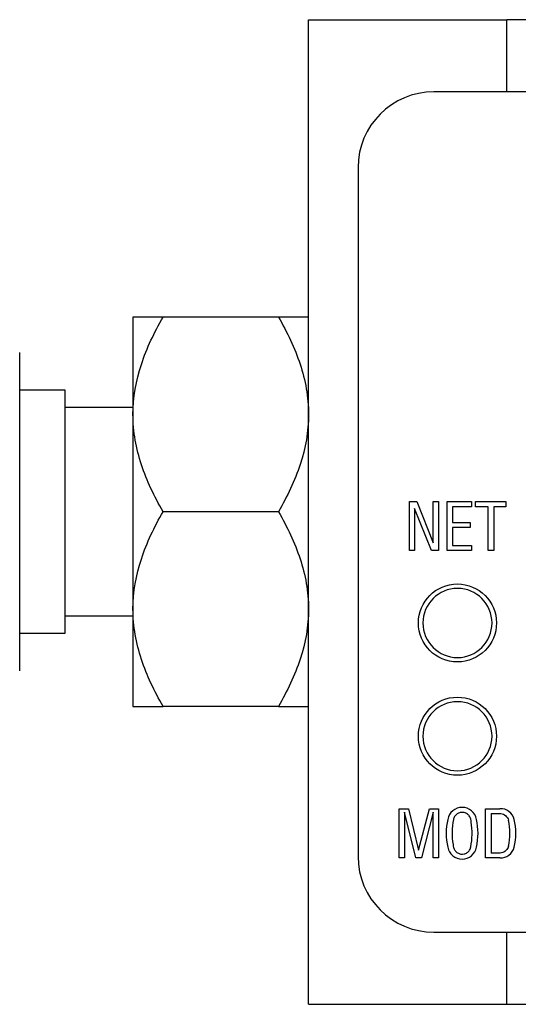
# Model space of a CAD drawing. Header units: inches. Extents: x 3.1 to 13.2, y 2.2 to 9.4.
# Tile 4 of 11: x 5.414 to 5.854, y 8.521 to 9.391. Entities that reach past the tile are written whole.
import ezdxf

# ---------------------------------------------------------------- set-up
doc = ezdxf.new("R2010")
doc.units = ezdxf.units.IN
doc.header["$MEASUREMENT"] = 0

msp = doc.modelspace()

# ---------------------------------------------------------------- linework, layer by layer
at = {"color": 7, "linetype": 'Continuous', "lineweight": 25}
for p, q in [((5.66883, 9.39062), (5.84383, 9.39062)), ((5.66883, 8.52112), (5.66883, 9.39062)), ((5.84383, 9.32693), (5.84383, 9.39062)), ((7.24383, 9.39062), (5.84383, 9.39062)), ((6.60622, 9.32693), (5.77944, 9.32693)), ((5.71252, 9.26), (5.71252, 8.65173)), ((5.51383, 9.12799), (5.51383, 9.04205)), ((5.64224, 9.12799), (5.54042, 9.12799)), ((5.41383, 9.02643), (5.41383, 9.09674)), ((5.45383, 9.06347), (5.41383, 9.06347)), ((5.45383, 8.84877), (5.45383, 9.06347)), ((5.51383, 9.04812), (5.45383, 9.04812)), ((5.51383, 9.04205), (5.51383, 8.87018)), ((5.41383, 8.8858), (5.41383, 9.02643)), ((5.75782, 8.96508), (5.76442, 8.96508)), ((5.75782, 8.92184), (5.75782, 8.96508)), ((5.76442, 8.96508), (5.77892, 8.92875)), ((5.77892, 8.92875), (5.77892, 8.96508)), ((5.77892, 8.96508), (5.78353, 8.96508)), ((5.78353, 8.96508), (5.78353, 8.92184)), ((5.79125, 8.92184), (5.79125, 8.96508)), ((5.79125, 8.96508), (5.81278, 8.96508)), ((5.81278, 8.96508), (5.81278, 8.96041)), ((5.81633, 8.96508), (5.84285, 8.96508)), ((5.81633, 8.96041), (5.81633, 8.96508)), ((5.84285, 8.96508), (5.84285, 8.96041)), ((5.64224, 8.95612), (5.54042, 8.95612)), ((5.76243, 8.95898), (5.76243, 8.92184)), ((5.77724, 8.92184), (5.76243, 8.95898)), ((5.81278, 8.96041), (5.79591, 8.96041)), ((5.79591, 8.96041), (5.79591, 8.9466)), ((5.82735, 8.96041), (5.81633, 8.96041)), ((5.82735, 8.92184), (5.82735, 8.96041)), ((5.83245, 8.96041), (5.83245, 8.92184)), ((5.84285, 8.96041), (5.83245, 8.96041)), ((5.79591, 8.9466), (5.8116, 8.9466)), ((5.8116, 8.94219), (5.79591, 8.94219)), ((5.79591, 8.94219), (5.79591, 8.92638)), ((5.8116, 8.9466), (5.8116, 8.94219)), ((5.76243, 8.92184), (5.75782, 8.92184)), ((5.78353, 8.92184), (5.77724, 8.92184)), ((5.81278, 8.92184), (5.79125, 8.92184)), ((5.79591, 8.92638), (5.81278, 8.92638)), ((5.81278, 8.92638), (5.81278, 8.92184)), ((5.83245, 8.92184), (5.82735, 8.92184)), ((5.41383, 8.81549), (5.41383, 8.8858)), ((5.51383, 8.87018), (5.51383, 8.78424)), ((5.45383, 8.86412), (5.51383, 8.86412)), ((5.41383, 8.84877), (5.45383, 8.84877)), ((5.64224, 8.78424), (5.54042, 8.78424)), ((5.7488, 8.69373), (5.75714, 8.69373)), ((5.7488, 8.65057), (5.7488, 8.69373)), ((5.76361, 8.65057), (5.75359, 8.69076)), ((5.75359, 8.69076), (5.75359, 8.65057)), ((5.75714, 8.69373), (5.76593, 8.65729)), ((5.76593, 8.65729), (5.77557, 8.69373)), ((5.77886, 8.69076), (5.76845, 8.65057)), ((5.77557, 8.69373), (5.78358, 8.69373)), ((5.77886, 8.65057), (5.77886, 8.69076)), ((5.78358, 8.69373), (5.78358, 8.65057)), ((5.82502, 8.65045), (5.82502, 8.69385)), ((5.82502, 8.69385), (5.83772, 8.69385)), ((5.82991, 8.68964), (5.82991, 8.65467)), ((5.75359, 8.65057), (5.7488, 8.65057)), ((5.76845, 8.65057), (5.76361, 8.65057)), ((5.78358, 8.65057), (5.77886, 8.65057)), ((5.83772, 8.65045), (5.82502, 8.65045)), ((5.77944, 8.5848), (6.60622, 8.5848)), ((5.84383, 8.52112), (5.84383, 8.5848)), ((5.66883, 8.52112), (5.84383, 8.52112)), ((5.84383, 8.52112), (7.24383, 8.52112))]:
    msp.add_line(p, q, dxfattribs=at)
for centre in [(5.80029, 8.85787), (5.80029, 8.75787)]:
    msp.add_circle(centre, 0.03445, dxfattribs=at)
for centre, radius, start, end in [((5.77944, 9.26), 0.06693, 90, 180), ((5.80029, 8.85786), 0.0305, 0, 180), ((5.80029, 8.85786), 0.0305, 180, 0), ((5.80029, 8.75786), 0.0305, 0, 180), ((5.80029, 8.75786), 0.0305, 180, 0), ((5.8044, 8.68202), 0.01295, 10.72599, 169.27401), ((5.83832, 8.68136), 0.01251, 14.19455, 92.73213), ((5.84821, 8.67215), 0.05786, 167.7502, 192.2498), ((5.76058, 8.67215), 0.05786, 347.7502, 12.2498), ((5.78972, 8.67215), 0.05674, 348.23591, 11.76409), ((5.79391, 8.67215), 0.05786, 347.7502, 12.2498), ((5.77944, 8.65173), 0.06693, 180, 270), ((5.8044, 8.66229), 0.01295, 190.72599, 349.27401), ((5.83832, 8.66294), 0.01251, 267.26787, 345.80545)]:
    msp.add_arc(centre, radius, start, end, dxfattribs=at)
for points, knots in [([(5.51383, 9.04205), (5.51383, 9.05714), (5.51651, 9.07183), (5.52359, 9.0934), (5.52647, 9.10052), (5.53294, 9.11444), (5.53654, 9.12127), (5.54042, 9.12799)], [0, 0, 0, 0, 0.5, 0.5, 0.75, 0.75, 1, 1, 1, 1]), ([(5.54042, 9.12799), (5.53264, 9.12799), (5.52604, 9.12799), (5.51897, 9.12799), (5.51709, 9.12799), (5.51452, 9.12799), (5.51383, 9.12799), (5.51383, 9.12799)], [0, 0, 0, 0, 0.5, 0.5, 0.75, 0.75, 1, 1, 1, 1]), ([(5.64224, 9.12799), (5.65002, 9.11452), (5.65662, 9.10075), (5.66369, 9.07935), (5.66557, 9.07209), (5.66814, 9.05727), (5.66883, 9.04966), (5.66883, 9.04205)], [0, 0, 0, 0, 0.5, 0.5, 0.75, 0.75, 1, 1, 1, 1]), ([(5.66883, 9.12799), (5.66883, 9.12799), (5.66615, 9.12799), (5.65907, 9.12799), (5.65619, 9.12799), (5.64972, 9.12799), (5.64612, 9.12799), (5.64224, 9.12799)], [0, 0, 0, 0, 0.5, 0.5, 0.75, 0.75, 1, 1, 1, 1]), ([(5.54042, 8.95612), (5.53264, 8.96958), (5.52604, 8.98336), (5.51897, 9.00476), (5.51709, 9.01201), (5.51452, 9.02684), (5.51383, 9.03445), (5.51383, 9.04205)], [0, 0, 0, 0, 0.5, 0.5, 0.75, 0.75, 1, 1, 1, 1]), ([(5.66883, 9.04205), (5.66883, 9.02696), (5.66615, 9.01228), (5.65907, 8.99071), (5.65619, 8.98358), (5.64972, 8.96966), (5.64612, 8.96284), (5.64224, 8.95612)], [0, 0, 0, 0, 0.5, 0.5, 0.75, 0.75, 1, 1, 1, 1]), ([(5.51383, 8.87018), (5.51383, 8.88527), (5.51651, 8.89995), (5.52359, 8.92152), (5.52647, 8.92865), (5.53294, 8.94257), (5.53654, 8.94939), (5.54042, 8.95612)], [0, 0, 0, 0, 0.5, 0.5, 0.75, 0.75, 1, 1, 1, 1]), ([(5.64224, 8.95612), (5.65002, 8.94265), (5.65662, 8.92888), (5.66369, 8.90748), (5.66557, 8.90022), (5.66814, 8.88539), (5.66883, 8.87778), (5.66883, 8.87018)], [0, 0, 0, 0, 0.5, 0.5, 0.75, 0.75, 1, 1, 1, 1]), ([(5.54042, 8.78424), (5.53264, 8.79771), (5.52604, 8.81148), (5.51897, 8.83288), (5.51709, 8.84014), (5.51452, 8.85496), (5.51383, 8.86258), (5.51383, 8.87018)], [0, 0, 0, 0, 0.5, 0.5, 0.75, 0.75, 1, 1, 1, 1]), ([(5.66883, 8.87018), (5.66883, 8.85509), (5.66615, 8.8404), (5.65907, 8.81883), (5.65619, 8.81171), (5.64972, 8.79779), (5.64612, 8.79096), (5.64224, 8.78424)], [0, 0, 0, 0, 0.5, 0.5, 0.75, 0.75, 1, 1, 1, 1]), ([(5.51383, 8.78424), (5.51383, 8.78424), (5.51651, 8.78424), (5.52359, 8.78424), (5.52647, 8.78424), (5.53294, 8.78424), (5.53654, 8.78424), (5.54042, 8.78424)], [0, 0, 0, 0, 0.5, 0.5, 0.75, 0.75, 1, 1, 1, 1]), ([(5.64224, 8.78424), (5.65002, 8.78424), (5.65662, 8.78424), (5.66369, 8.78424), (5.66557, 8.78424), (5.66814, 8.78424), (5.66883, 8.78424), (5.66883, 8.78424)], [0, 0, 0, 0, 0.5, 0.5, 0.75, 0.75, 1, 1, 1, 1]), ([(5.81206, 8.66005), (5.81344, 8.66724), (5.81358, 8.67478), (5.81231, 8.68294), (5.81219, 8.68384), (5.81171, 8.68566), (5.81129, 8.68659), (5.81007, 8.68824), (5.80927, 8.68896), (5.80749, 8.69002), (5.80651, 8.69036), (5.80459, 8.69065), (5.80368, 8.69062), (5.80175, 8.69019), (5.80078, 8.68978), (5.79908, 8.68859), (5.79834, 8.68781), (5.79726, 8.68609), (5.7969, 8.68516), (5.79673, 8.68425)], [0, 0, 0, 0, 0.5, 0.5, 0.5625, 0.5625, 0.625, 0.625, 0.6875, 0.6875, 0.75, 0.75, 0.8125, 0.8125, 0.875, 0.875, 0.9375, 0.9375, 1, 1, 1, 1]), ([(5.82991, 8.68964), (5.83136, 8.68964), (5.83353, 8.68964), (5.8357, 8.68964), (5.83714, 8.68964), (5.83786, 8.68966), (5.8401, 8.68936), (5.84165, 8.68868), (5.84406, 8.68654), (5.84489, 8.68511), (5.84527, 8.68372)], [0, 0, 0, 0, 0.25, 0.375, 0.375, 0.5, 0.5, 0.75, 0.75, 1, 1, 1, 1]), ([(5.79673, 8.68425), (5.79535, 8.67706), (5.79521, 8.66952), (5.79649, 8.66136), (5.79661, 8.66047), (5.79708, 8.65864), (5.79751, 8.65771), (5.79873, 8.65606), (5.79952, 8.65534), (5.8013, 8.65428), (5.80228, 8.65394), (5.8042, 8.65366), (5.80512, 8.65369), (5.80704, 8.65411), (5.80801, 8.65452), (5.80971, 8.65571), (5.81045, 8.65649), (5.81154, 8.65821), (5.81189, 8.65915), (5.81206, 8.66005)], [0, 0, 0, 0, 0.5, 0.5, 0.5625, 0.5625, 0.625, 0.625, 0.6875, 0.6875, 0.75, 0.75, 0.8125, 0.8125, 0.875, 0.875, 0.9375, 0.9375, 1, 1, 1, 1]), ([(5.84527, 8.66058), (5.84491, 8.65927), (5.84416, 8.65793), (5.84197, 8.65585), (5.84056, 8.65513), (5.83844, 8.65469), (5.83779, 8.65467), (5.83621, 8.65467), (5.83385, 8.65467), (5.83148, 8.65467), (5.82991, 8.65467)], [0, 0, 0, 0, 0.25, 0.25, 0.5, 0.5, 0.625, 0.625, 0.75, 1, 1, 1, 1])]:
    msp.add_open_spline(points, degree=3, knots=knots, dxfattribs=at)

doc.saveas('drawing.dxf')
